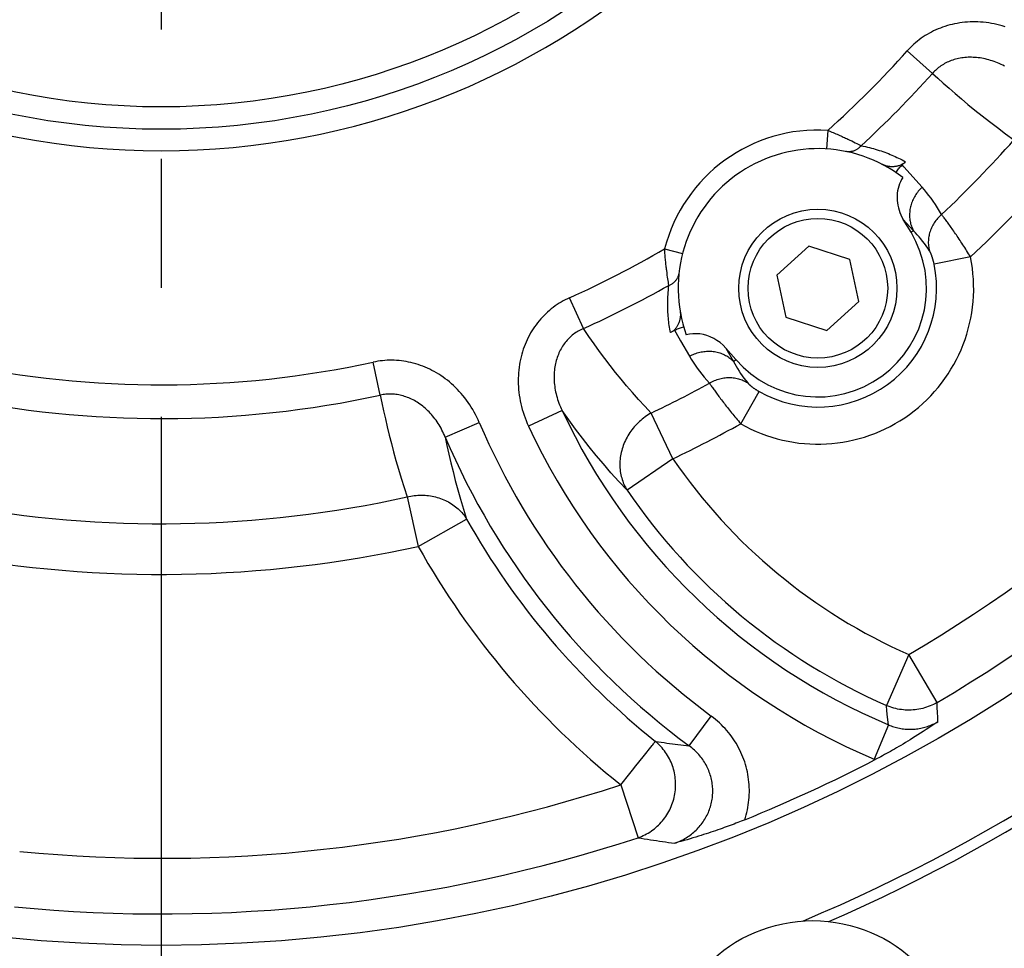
# Model space of a CAD drawing. Header units: millimetres. Extents: x 0 to 420, y 0 to 297.
# Tile 55 of 74: x 329 to 342, y 160 to 173. Entities that reach past the tile are written whole.
import ezdxf

# ---------------------------------------------------------------- set-up
doc = ezdxf.new("R2010")
doc.units = ezdxf.units.MM
doc.header["$LTSCALE"] = 23.1
doc.linetypes.add('CENTER', pattern=[0.6, 0.375, -0.075, 0.075, -0.075])
doc.layers.get('0').update_dxf_attribs({"linetype": 'CONTINUOUS'})
for name, color, linetype in [('AXIS', 7, 'CONTINUOUS'), ('COMPONENTS', 7, 'CONTINUOUS'), ('DIMENSION', 7, 'CONTINUOUS')]:
    doc.layers.add(name, color=color, linetype=linetype)
doc.styles.get("Standard").update_dxf_attribs({"font": 'arial.ttf'})
doc.styles.add('TEXTSTYLE_4', font='gdt')
doc.dimstyles.new('DIMSTYLE_1', dxfattribs={"dimtxt": 3, "dimasz": 3, "dimexe": 0.18, "dimexo": 0.0625, "dimgap": 0.09, "dimtad": 1, "dimlfac": 4, "dimdsep": 46, "dimtxsty": 'STANDARD', "dimblk": '_FILLED', "dimblk1": '_FILLED', "dimblk2": '_FILLED', "dimcen": 0.09, "dimadec": 0, "dimazin": 0, "dimtp": 0.5, "dimtm": 0.5, "dimtfac": 1, "dimtofl": 0, "dimtmove": 0, "dimatfit": 3, "dimldrblk": '_FILLED', "dimfxl": 1, "dimtolj": 1, "dimarcsym": 0})
doc.dimstyles.new('DIMSTYLE_5', dxfattribs={"dimtxt": 3, "dimasz": 3, "dimexe": 0.18, "dimexo": 0.0625, "dimgap": 0.09, "dimtad": 1, "dimtih": 1, "dimtoh": 1, "dimdec": 3, "dimlfac": 4, "dimdsep": 46, "dimtxsty": 'STANDARD', "dimblk": '_FILLED', "dimblk1": '_FILLED', "dimblk2": '_FILLED', "dimcen": 0.09, "dimadec": 0, "dimazin": 0, "dimtp": 0.2, "dimtm": 0.2, "dimtfac": 1, "dimtdec": 3, "dimtofl": 0, "dimtmove": 0, "dimatfit": 3, "dimldrblk": '_FILLED', "dimfxl": 1, "dimtolj": 1, "dimarcsym": 0})

# ---------------------------------------------------------------- blocks, each defined once
blk = doc.blocks.new('_FILLED')
at = {"color": 0, "linetype": 'BYBLOCK'}
blk.add_solid([(0, 0), (-1, 0.2), (-1, -0.2)], dxfattribs=at)
blk = doc.blocks.new('*D3')
at = {"layer": 'DIMENSION', "color": 2, "linetype": 'CONTINUOUS'}
for p, q in [((291.597, 197.648), (274.604, 197.648)), ((293.597, 197.648), (291.597, 197.648)), ((306.423, 192.001), (293.597, 197.648))]:
    blk.add_line(p, q, dxfattribs=at)
at = {"layer": 'DIMENSION', "color": 2, "linetype": 'CONTINUOUS', "xscale": 3, "yscale": 3, "zscale": 3, "rotation": 336.2388858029}
blk.add_blockref('_FILLED', (306.423, 192.001), dxfattribs=at)
at = {"layer": 'DIMENSION', "color": 2, "linetype": 'CONTINUOUS', "insert": (288.597, 201.398), "char_height": 3, "width": 10.99257, "attachment_point": 3, "line_spacing_factor": 0.9, "style": 'TEXTSTYLE_4'}
blk.add_mtext('{\\Fgdt;n}\\Farial.ttf;215', dxfattribs=at)
blk = doc.blocks.new('*D14')
at = {"layer": 'DIMENSION', "color": 2, "linetype": 'CONTINUOUS'}
for p, q in [((339.444, 235.871), (385.77, 235.871)), ((383.77, 235.871), (383.77, 193.022)), ((383.77, 150.172), (383.77, 193.022)), ((366.52, 150.172), (385.77, 150.172))]:
    blk.add_line(p, q, dxfattribs=at)
at = {"layer": 'DIMENSION', "color": 2, "linetype": 'CONTINUOUS', "xscale": 3, "yscale": 3, "zscale": 3}
for p, rotation in [((383.77, 235.871), 90), ((383.77, 150.172), 270)]:
    blk.add_blockref('_FILLED', p, dxfattribs=dict(at, rotation=rotation))
at = {"layer": 'DIMENSION', "color": 2, "linetype": 'CONTINUOUS', "insert": (380.02, 193.022), "char_height": 3, "width": 13.27138, "attachment_point": 2, "rotation": 90, "line_spacing_factor": 0.9}
blk.add_mtext('(342.8)', dxfattribs=at)

msp = doc.modelspace()

# ---------------------------------------------------------------- linework, layer by layer
at = {"layer": 'AXIS', "color": 2, "linetype": 'CENTER'}
msp.add_line((331.02018, 181.17239), (331.02018, 151.34352), dxfattribs=at)
msp.add_circle((331.02018, 181.17239), 26.875, dxfattribs=at)
at = {"layer": 'COMPONENTS', "color": 9, "linetype": 'CONTINUOUS'}
for p, q in [((341.37557, 171.92315), (341.0376, 172.22502)), ((339.97085, 171.15791), (339.9551, 170.90841)), ((340.2388, 171.04047), (340.2664, 171.02734)), ((340.2664, 171.02734), (340.29238, 171.01481)), ((340.29238, 171.01481), (340.3167, 171.00294)), ((340.3167, 171.00294), (340.33928, 170.99178)), ((340.33928, 170.99178), (340.36008, 170.98139)), ((340.36008, 170.98139), (340.37905, 170.97183)), ((340.37905, 170.97183), (340.40397, 170.95914)), ((340.40397, 170.95914), (340.41819, 170.95183)), ((340.99208, 170.66668), (340.96851, 170.693)), ((341.23628, 170.39413), (340.99208, 170.66668)), ((341.12107, 169.8087), (340.98346, 169.96256)), ((341.12107, 169.8087), (341.08788, 169.78877)), ((337.7786, 169.56515), (338.02076, 169.50303)), ((341.88626, 169.4602), (341.39845, 169.35949)), ((337.81534, 169.21513), (337.81145, 169.24371)), ((337.81912, 169.18834), (337.81534, 169.21513)), ((337.82275, 169.16341), (337.81912, 169.18834)), ((337.8262, 169.14042), (337.82275, 169.16341)), ((337.82943, 169.11943), (337.8262, 169.14042)), ((337.83242, 169.10049), (337.82943, 169.11943)), ((337.83636, 169.07602), (337.83242, 169.10049)), ((336.68819, 168.49736), (336.5032, 168.91104)), ((337.9121, 168.47329), (337.92884, 168.44446)), ((337.92884, 168.44446), (337.99419, 168.33192)), ((337.99419, 168.33192), (338.11396, 168.12564)), ((338.60254, 168.23272), (338.70634, 168.0543)), ((338.70634, 168.0543), (338.73555, 168.0797)), ((333.9613, 167.60285), (333.86531, 168.04572)), ((338.80133, 167.21887), (339.04785, 167.65168)), ((336.40232, 167.39793), (335.95087, 167.18748)), ((337.89102, 166.74885), (337.5987, 167.36251)), ((334.83251, 167.03975), (335.2908, 167.23485)), ((337.89102, 166.74885), (337.2742, 166.32724)), ((334.32238, 166.23635), (334.46912, 165.57265)), ((334.46912, 165.57265), (335.12034, 165.9389)), ((341.05903, 164.12014), (340.75845, 163.43613)), ((341.43808, 163.47629), (341.05903, 164.12014)), ((340.76538, 163.36639), (340.75845, 163.43613)), ((341.44116, 163.40719), (341.43808, 163.47629)), ((338.10981, 162.89314), (338.40552, 163.29397)), ((340.77414, 163.27915), (340.76538, 163.36639)), ((341.44416, 163.34182), (341.44116, 163.40719)), ((341.4471, 163.27943), (341.44416, 163.34182)), ((340.78456, 163.1764), (340.59111, 162.7174)), ((340.78455, 163.1764), (340.77414, 163.27915)), ((341.45004, 163.21886), (341.4471, 163.27943)), ((337.49005, 162.74693), (337.6131, 162.90073)), ((337.6131, 162.90073), (337.61931, 162.90846)), ((337.39403, 162.62689), (337.49005, 162.74693)), ((340.59111, 162.7174), (340.60802, 162.71042)), ((337.18911, 162.37074), (337.31029, 162.52223)), ((337.31029, 162.52223), (337.34703, 162.56815)), ((337.34703, 162.56815), (337.39403, 162.62689)), ((337.18911, 162.37074), (337.42203, 161.66083))]:
    msp.add_line(p, q, dxfattribs=at)
at = {"layer": 'COMPONENTS', "color": 7, "linetype": 'CONTINUOUS'}
for p, q in [((341.08788, 169.78877), (340.98346, 169.96256)), ((339.71692, 169.60187), (339.28786, 169.21555)), ((340.26601, 169.42346), (339.71692, 169.60187)), ((340.38605, 168.85872), (340.26601, 169.42346)), ((339.28786, 169.21555), (339.4079, 168.65081)), ((339.95699, 168.4724), (340.38605, 168.85872)), ((339.4079, 168.65081), (339.95699, 168.4724)), ((338.60254, 168.23272), (338.73555, 168.0797))]:
    msp.add_line(p, q, dxfattribs=at)
at = {"layer": 'COMPONENTS', "color": 9, "linetype": 'CONTINUOUS'}
for points in [[(342.35042, 172.5497), (342.31407, 172.56061), (342.2776, 172.57051), (342.24111, 172.57939), (342.20461, 172.58725), (342.16808, 172.5941), (342.13164, 172.59996), (342.09527, 172.6048), (342.05897, 172.60865), (342.02284, 172.61152), (341.98686, 172.6134), (341.95105, 172.6143), (341.91546, 172.61426), (341.88011, 172.61326), (341.84499, 172.6113), (341.81016, 172.60843), (341.77563, 172.60463), (341.74139, 172.59991), (341.70752, 172.59431), (341.67401, 172.58783), (341.64087, 172.58046), (341.60816, 172.57225), (341.57588, 172.56321), (341.54403, 172.55332), (341.51264, 172.54264), (341.48172, 172.53115), (341.45126, 172.51887), (341.42127, 172.5058), (341.39175, 172.49196), (341.3627, 172.47734), (341.33416, 172.46197), (341.30613, 172.44584), (341.2786, 172.42897), (341.25165, 172.41141), (341.22529, 172.39315), (341.1995, 172.3742), (341.17435, 172.35462), (341.14986, 172.33443), (341.12601, 172.31361), (341.10285, 172.29226), (341.08041, 172.27039), (341.05866, 172.24797), (341.0376, 172.22502)], [(342.34345, 172.01903), (342.3204, 172.03097), (342.29718, 172.04231), (342.27383, 172.05304), (342.25036, 172.06315), (342.2268, 172.07263), (342.20317, 172.08148), (342.17951, 172.0897), (342.15582, 172.09728), (342.13215, 172.10422), (342.1085, 172.11051), (342.08489, 172.11617), (342.06136, 172.12119), (342.03791, 172.12557), (342.01457, 172.12932), (341.99135, 172.13244), (341.96827, 172.13493), (341.94534, 172.1368), (341.92258, 172.13805), (341.9, 172.13869), (341.87763, 172.13872), (341.85546, 172.13816), (341.83352, 172.137), (341.81181, 172.13525), (341.79035, 172.13292), (341.76917, 172.13002), (341.74826, 172.12656), (341.72764, 172.12254), (341.70733, 172.11797), (341.68734, 172.11286), (341.66767, 172.10722), (341.64832, 172.10106), (341.6293, 172.09438), (341.61061, 172.08719), (341.59224, 172.07948), (341.57422, 172.07127), (341.55653, 172.06256), (341.5392, 172.05336), (341.52222, 172.04367), (341.50564, 172.03351), (341.48945, 172.0229), (341.47366, 172.01183), (341.4583, 172.00033), (341.44338, 171.98842), (341.42889, 171.97611), (341.41486, 171.96341), (341.4013, 171.95034), (341.3882, 171.93692), (341.37557, 171.92315)], [(341.37557, 171.92315), (341.44647, 171.85803), (341.52082, 171.79113), (341.59862, 171.72246), (341.67976, 171.65203), (341.7644, 171.57987), (341.8529, 171.50603), (341.94529, 171.43053), (342.04159, 171.3534), (342.14223, 171.27473), (342.24737, 171.19456), (342.35692, 171.11293), (342.4709, 171.02987)], [(339.97085, 171.15791), (339.98939, 171.1504), (340.00778, 171.14284), (340.026, 171.13526), (340.04403, 171.12768), (340.06186, 171.1201), (340.07945, 171.11254), (340.09678, 171.10501), (340.11385, 171.09753), (340.13062, 171.0901), (340.14709, 171.08273), (340.16324, 171.07544), (340.17906, 171.06824), (340.19454, 171.06113), (340.20966, 171.05412), (340.22442, 171.04723), (340.2388, 171.04047)], [(340.41819, 170.95183), (340.41151, 170.9442), (340.40457, 170.93687), (340.39738, 170.92987), (340.38996, 170.92321), (340.38231, 170.91689), (340.37445, 170.91094), (340.3664, 170.90535), (340.35817, 170.90014), (340.34977, 170.89532), (340.34122, 170.8909), (340.33253, 170.88688), (340.32373, 170.88328), (340.31482, 170.88009), (340.30582, 170.87733), (340.29675, 170.87499), (340.28762, 170.87309), (340.27845, 170.87163), (340.26925, 170.87061), (340.26005, 170.87002), (340.25086, 170.86988), (340.24169, 170.87018), (340.23256, 170.87093), (340.22349, 170.87211), (340.21449, 170.87373)], [(340.41819, 170.95183), (340.44734, 170.94581), (340.4758, 170.93958), (340.50356, 170.93314), (340.53046, 170.9265), (340.55667, 170.91964), (340.58266, 170.91248), (340.6086, 170.905), (340.63433, 170.8972)], [(340.63433, 170.8972), (340.65982, 170.88914), (340.68509, 170.88079), (340.71012, 170.87216), (340.73486, 170.86329), (340.75932, 170.85418), (340.78349, 170.84482), (340.80729, 170.83529), (340.8306, 170.82562), (340.85354, 170.81578), (340.87635, 170.80566)], [(340.87635, 170.80566), (340.89898, 170.79532), (340.92149, 170.7847), (340.94429, 170.7736), (340.9675, 170.76192), (340.99099, 170.74976), (341.01476, 170.7371)], [(341.23628, 170.39413), (341.22296, 170.38121), (341.21008, 170.36784), (341.19767, 170.35406), (341.18574, 170.33989), (341.17432, 170.32533), (341.16341, 170.31041), (341.15303, 170.29516), (341.14319, 170.27959), (341.13391, 170.26372), (341.1252, 170.24758), (341.11708, 170.23119), (341.10955, 170.21457), (341.10263, 170.19774), (341.09631, 170.18073), (341.09063, 170.16356), (341.08557, 170.14626), (341.08115, 170.12884), (341.07738, 170.11134), (341.07425, 170.09377), (341.07178, 170.07617), (341.06996, 170.05855), (341.0688, 170.04093), (341.06831, 170.02336), (341.06847, 170.00583), (341.0693, 169.9884), (341.07078, 169.97106), (341.07293, 169.95386), (341.07573, 169.93681), (341.07918, 169.91994), (341.08328, 169.90327), (341.08802, 169.88682), (341.09339, 169.87061), (341.09939, 169.85468), (341.10601, 169.83904), (341.11324, 169.8237), (341.12106, 169.80871)], [(341.49861, 170.02824), (341.47149, 170.07474), (341.4438, 170.11974), (341.41556, 170.16324), (341.38674, 170.20522), (341.3574, 170.24571), (341.32766, 170.28483), (341.29757, 170.32262), (341.26711, 170.35905), (341.23628, 170.39413)], [(341.49861, 170.02823), (341.48444, 170.01564), (341.47075, 170.00258), (341.45754, 169.98908), (341.44485, 169.97516), (341.43269, 169.96084), (341.42107, 169.94613), (341.41002, 169.93106), (341.39954, 169.91566), (341.38967, 169.89994), (341.3804, 169.88392), (341.37175, 169.86764), (341.36374, 169.85111), (341.35638, 169.83435), (341.34967, 169.8174), (341.34363, 169.80028), (341.33827, 169.783), (341.3336, 169.76561), (341.32961, 169.74811), (341.32632, 169.73054), (341.32373, 169.71293), (341.32185, 169.69529), (341.32067, 169.67766), (341.32021, 169.66006), (341.32045, 169.64251), (341.32141, 169.62505), (341.32307, 169.60769), (341.32544, 169.59046), (341.32851, 169.57338), (341.33228, 169.55649), (341.33675, 169.53981)], [(341.88626, 169.4602), (341.87355, 169.48092), (341.86079, 169.50155), (341.848, 169.52206), (341.83521, 169.54245), (341.82241, 169.5627), (341.80963, 169.58278), (341.79688, 169.60268), (341.78416, 169.62238), (341.77151, 169.64185), (341.75892, 169.66109), (341.74642, 169.68007), (341.73402, 169.69877), (341.72173, 169.71717), (341.70957, 169.73527), (341.69755, 169.75304), (341.68568, 169.77047), (341.67398, 169.78755), (341.66245, 169.80426), (341.65111, 169.8206), (341.63998, 169.83654), (341.62906, 169.85207), (341.61836, 169.86718), (341.60791, 169.88186), (341.5977, 169.89609), (341.58776, 169.90987), (341.57809, 169.92317), (341.5687, 169.936), (341.55961, 169.94834), (341.55082, 169.96017), (341.54234, 169.97149), (341.53419, 169.9823), (341.52638, 169.99257), (341.5189, 170.00231), (341.51178, 170.01151), (341.50501, 170.02015), (341.49861, 170.02824)], [(341.33675, 169.53981), (341.31418, 169.57457), (341.29114, 169.60805), (341.26769, 169.64027), (341.2439, 169.67123), (341.2198, 169.70097), (341.19543, 169.72956), (341.17082, 169.75704), (341.14601, 169.78341), (341.12107, 169.8087)], [(337.81145, 169.24371), (337.8075, 169.27401), (337.80551, 169.28978), (337.80351, 169.30595), (337.80153, 169.3225), (337.79955, 169.33942), (337.79758, 169.35669), (337.79564, 169.3743), (337.79372, 169.39224), (337.79184, 169.41049), (337.79, 169.42903), (337.78819, 169.44784), (337.78644, 169.4669), (337.78474, 169.4862), (337.7831, 169.50569), (337.78152, 169.52536), (337.78002, 169.54519), (337.7786, 169.56515)], [(341.39845, 169.35949), (341.39699, 169.36641), (341.39549, 169.37327), (341.39396, 169.38007), (341.39238, 169.38681), (341.39076, 169.39349), (341.38911, 169.40009), (341.38742, 169.40661), (341.3857, 169.41305), (341.38396, 169.4194), (341.38219, 169.42565), (341.3804, 169.4318), (341.37859, 169.43783), (341.37676, 169.44375), (341.37492, 169.44956), (341.37307, 169.45524), (341.37121, 169.46079), (341.36934, 169.46622), (341.36748, 169.47151), (341.36561, 169.47666), (341.36375, 169.48167), (341.36189, 169.48653), (341.36004, 169.49124), (341.35821, 169.4958), (341.35639, 169.5002), (341.35459, 169.50444), (341.35281, 169.50852), (341.35105, 169.51244), (341.34932, 169.51618), (341.34762, 169.51976), (341.34595, 169.52316), (341.34432, 169.52638), (341.34272, 169.52943), (341.34116, 169.5323), (341.33965, 169.53498), (341.33818, 169.53749), (341.33675, 169.53981)], [(337.83636, 169.07602), (337.84569, 169.08001), (337.85479, 169.08435), (337.86367, 169.08903), (337.8723, 169.09403), (337.88068, 169.09935), (337.88877, 169.10498), (337.89657, 169.11091), (337.90407, 169.11713), (337.91125, 169.12363), (337.9181, 169.1304), (337.9246, 169.13742), (337.93075, 169.14468), (337.93654, 169.15217), (337.94194, 169.15987), (337.94697, 169.16778), (337.95159, 169.17587), (337.95582, 169.18414), (337.95964, 169.19257), (337.96303, 169.20114), (337.96601, 169.20984), (337.96855, 169.21866), (337.97067, 169.22757), (337.97235, 169.23656), (337.97358, 169.24562)], [(337.85623, 168.44229), (337.85191, 168.46645), (337.84789, 168.49064), (337.84414, 168.51486), (337.84069, 168.53902), (337.83753, 168.5632), (337.83463, 168.58767), (337.83197, 168.61254), (337.82958, 168.63769), (337.82748, 168.66303), (337.82568, 168.68858), (337.82418, 168.71431), (337.82299, 168.74017), (337.82212, 168.76612), (337.82156, 168.79218), (337.82132, 168.81836), (337.82141, 168.84451), (337.82181, 168.87077), (337.82259, 168.89755), (337.8237, 168.92477), (337.82518, 168.95251), (337.82717, 168.98143), (337.82974, 169.01177), (337.8328, 169.0433), (337.83636, 169.07602)], [(336.5032, 168.91104), (336.47437, 168.89768), (336.44589, 168.88348), (336.41774, 168.86843), (336.3899, 168.85253), (336.36241, 168.83578), (336.33535, 168.81822), (336.30874, 168.79984), (336.28257, 168.78065), (336.25694, 168.76069), (336.23185, 168.73995), (336.20728, 168.71845), (336.18334, 168.69623), (336.16002, 168.67332), (336.13732, 168.6497), (336.11529, 168.62542), (336.09394, 168.60049), (336.07326, 168.5749), (336.05326, 168.54867), (336.03395, 168.52179), (336.01533, 168.49426), (335.99743, 168.46609), (335.98024, 168.43728), (335.96377, 168.40783), (335.94807, 168.37778), (335.93315, 168.34713), (335.919, 168.31589), (335.90568, 168.28411), (335.89319, 168.2518), (335.88153, 168.21895), (335.87075, 168.18562), (335.86085, 168.15181), (335.85183, 168.11752), (335.84373, 168.08281), (335.83655, 168.04768), (335.83029, 168.01212), (335.825, 167.9762), (335.82068, 167.93993), (335.81733, 167.90331), (335.81498, 167.86641), (335.81363, 167.82925), (335.81329, 167.79181), (335.81399, 167.75419), (335.81572, 167.7164), (335.81848, 167.67843), (335.8223, 167.64037), (335.82718, 167.60223), (335.83312, 167.56401), (335.84012, 167.52581), (335.84819, 167.48762), (335.85733, 167.44946), (335.86754, 167.41143), (335.87881, 167.37354), (335.89114, 167.33578), (335.90452, 167.29828), (335.91892, 167.26109), (335.93438, 167.22416), (335.95087, 167.18748)], [(336.68819, 168.49737), (336.67069, 168.48966), (336.65341, 168.48139), (336.63636, 168.47256), (336.61955, 168.46316), (336.60299, 168.45321), (336.58673, 168.44272), (336.57077, 168.43167), (336.55513, 168.42009), (336.53984, 168.40798), (336.5249, 168.39535), (336.51034, 168.38221), (336.49617, 168.36859), (336.48242, 168.35448), (336.46908, 168.33991), (336.45618, 168.32488), (336.44372, 168.3094), (336.4317, 168.29349), (336.42013, 168.27712), (336.409, 168.26031), (336.39833, 168.24306), (336.38813, 168.22537), (336.37838, 168.20724), (336.36912, 168.18868), (336.36035, 168.1697), (336.35208, 168.1503), (336.34432, 168.13051), (336.33709, 168.11033), (336.33039, 168.08977), (336.32424, 168.06885), (336.31864, 168.04758), (336.3136, 168.02598), (336.30914, 168.00404), (336.30525, 167.98179), (336.30196, 167.95923), (336.29926, 167.93639), (336.29717, 167.91327), (336.29569, 167.88989), (336.29484, 167.86626), (336.29461, 167.84241), (336.29502, 167.81835), (336.29607, 167.7941), (336.29777, 167.76969), (336.30012, 167.74513), (336.30312, 167.72044), (336.30679, 167.69564), (336.31111, 167.67075), (336.31611, 167.6458), (336.32176, 167.6208), (336.32808, 167.59579), (336.33508, 167.57077), (336.34273, 167.54578), (336.35104, 167.52085), (336.36001, 167.49599), (336.36963, 167.47125), (336.37989, 167.44665), (336.39079, 167.42221), (336.40232, 167.39793)], [(337.5987, 167.36251), (337.51209, 167.45431), (337.42825, 167.54583), (337.34713, 167.63702), (337.26917, 167.72731), (337.19385, 167.8172), (337.11975, 167.9083), (337.04673, 168.00059), (336.9749, 168.09406), (336.90324, 168.19031), (336.8314, 168.28989), (336.75972, 168.39225), (336.68819, 168.49737)], [(338.11396, 168.12564), (338.13037, 168.13431), (338.14706, 168.14243), (338.164, 168.14997), (338.18117, 168.15693), (338.19854, 168.1633), (338.2161, 168.16907), (338.23382, 168.17423), (338.25167, 168.17877), (338.26962, 168.18269), (338.28766, 168.18599), (338.30576, 168.18865), (338.3239, 168.19067), (338.34204, 168.19206), (338.36017, 168.19281), (338.37825, 168.19291), (338.39627, 168.19237), (338.4142, 168.19119), (338.43202, 168.18937), (338.44969, 168.18692), (338.4672, 168.18383), (338.48452, 168.18011), (338.50163, 168.17577), (338.5185, 168.17081), (338.53511, 168.16524), (338.55144, 168.15907), (338.56747, 168.1523), (338.58316, 168.14494), (338.59851, 168.13701), (338.61349, 168.12851), (338.62808, 168.11946), (338.64226, 168.10987), (338.65601, 168.09976), (338.66931, 168.08913), (338.68215, 168.078), (338.69449, 168.06638), (338.70634, 168.05431)], [(335.2908, 167.23485), (335.27496, 167.27075), (335.25826, 167.30609), (335.24071, 167.34086), (335.22229, 167.3751), (335.20302, 167.40877), (335.18297, 167.44179), (335.16214, 167.47413), (335.14054, 167.50581), (335.11825, 167.53674), (335.09525, 167.56693), (335.07156, 167.59637), (335.04726, 167.62501), (335.02235, 167.65283), (334.99683, 167.67984), (334.97079, 167.70599), (334.94421, 167.73129), (334.91711, 167.75574), (334.88956, 167.77929), (334.86156, 167.80196), (334.83312, 167.82375), (334.8043, 167.84463), (334.77511, 167.8646), (334.74555, 167.88366), (334.71569, 167.9018), (334.68552, 167.91903), (334.65505, 167.93534), (334.62435, 167.95072), (334.59343, 167.96517), (334.56229, 167.97869), (334.531, 167.99128), (334.49957, 168.00293), (334.46799, 168.01365), (334.43632, 168.02346), (334.40455, 168.03234), (334.37269, 168.04031), (334.34075, 168.04736), (334.30873, 168.05351), (334.27663, 168.05876), (334.24451, 168.0631), (334.21235, 168.06654), (334.18016, 168.06907), (334.14804, 168.0707), (334.11597, 168.07142), (334.08397, 168.07125), (334.05213, 168.07019), (334.02044, 168.06825), (333.98891, 168.06543), (333.95762, 168.06176), (333.92661, 168.05726), (333.89584, 168.05192), (333.86531, 168.04572)], [(338.11396, 168.12564), (338.13795, 168.08523), (338.16331, 168.04482), (338.19004, 168.00441), (338.21811, 167.96398), (338.24757, 167.92358), (338.27856, 167.88326), (338.31112, 167.84308), (338.34522, 167.80302), (338.38088, 167.76308)], [(338.70634, 168.0543), (338.72278, 168.02257), (338.74029, 167.99069), (338.75889, 167.95869), (338.77859, 167.92664), (338.79944, 167.89454), (338.82151, 167.86239), (338.84485, 167.83023), (338.86948, 167.79811), (338.89543, 167.76608)], [(338.38089, 167.76307), (338.39724, 167.77266), (338.41389, 167.78165), (338.43081, 167.79003), (338.44797, 167.7978), (338.46536, 167.80494), (338.48293, 167.81145), (338.50068, 167.8173), (338.51856, 167.8225), (338.53657, 167.82704), (338.55466, 167.83091), (338.57282, 167.8341), (338.59102, 167.83661), (338.60923, 167.83843), (338.62742, 167.83957), (338.64558, 167.84002), (338.66366, 167.83978), (338.68165, 167.83886), (338.69952, 167.83724), (338.71725, 167.83494), (338.7348, 167.83196), (338.75215, 167.8283), (338.76929, 167.82397), (338.78617, 167.81897), (338.80278, 167.81332), (338.8191, 167.80701), (338.8351, 167.80007), (338.85075, 167.79249), (338.86604, 167.78429), (338.88094, 167.77548), (338.89543, 167.76608)], [(338.38089, 167.76308), (338.38659, 167.75449), (338.39272, 167.74539), (338.39927, 167.73577), (338.40622, 167.72565), (338.41358, 167.71504), (338.42134, 167.70395), (338.42949, 167.69238), (338.43803, 167.68037), (338.44695, 167.66791), (338.45625, 167.65501), (338.46592, 167.64171), (338.47594, 167.62799), (338.48633, 167.61389), (338.49705, 167.59941), (338.50812, 167.58458), (338.51951, 167.5694), (338.53122, 167.55389), (338.54325, 167.53806), (338.55558, 167.52194), (338.56821, 167.50552), (338.58113, 167.48884), (338.59432, 167.47191), (338.60778, 167.45475), (338.62149, 167.43737), (338.63545, 167.41979), (338.64963, 167.40204), (338.66403, 167.38413), (338.67864, 167.36608), (338.69344, 167.34791), (338.70842, 167.32963), (338.72356, 167.31127), (338.73886, 167.29285), (338.7543, 167.27438), (338.76987, 167.25587), (338.78555, 167.23736), (338.80133, 167.21887)], [(338.89543, 167.76608), (338.89719, 167.76401), (338.89912, 167.76184), (338.9012, 167.75957), (338.90345, 167.7572), (338.90585, 167.75474), (338.90842, 167.75219), (338.91114, 167.74955), (338.91401, 167.74682), (338.91704, 167.74402), (338.92022, 167.74114), (338.92355, 167.73819), (338.92702, 167.73516), (338.93065, 167.73207), (338.93442, 167.72892), (338.93833, 167.72571), (338.94237, 167.72244), (338.94656, 167.71912), (338.95088, 167.71576), (338.95533, 167.71235), (338.95992, 167.70889), (338.96463, 167.70541), (338.96946, 167.70189), (338.97442, 167.69834), (338.97948, 167.69478), (338.98467, 167.69119), (338.98996, 167.68758), (338.99535, 167.68397), (339.00085, 167.68035), (339.00644, 167.67673), (339.01212, 167.67311), (339.01789, 167.6695), (339.02374, 167.6659), (339.02967, 167.66231), (339.03566, 167.65875), (339.04172, 167.65521), (339.04785, 167.65168)], [(334.83251, 167.03974), (334.82242, 167.06401), (334.81181, 167.08794), (334.80068, 167.11151), (334.78906, 167.13472), (334.77694, 167.15755), (334.76435, 167.17995), (334.75131, 167.20192), (334.73782, 167.22345), (334.72391, 167.24449), (334.7096, 167.26505), (334.69489, 167.2851), (334.67981, 167.30463), (334.66438, 167.32362), (334.64861, 167.34208), (334.63252, 167.35997), (334.61612, 167.3773), (334.59944, 167.39405), (334.58249, 167.41022), (334.56528, 167.4258), (334.54783, 167.44079), (334.53015, 167.45518), (334.51226, 167.46897), (334.49418, 167.48215), (334.47592, 167.49472), (334.45748, 167.50668), (334.43889, 167.51803), (334.42017, 167.52876), (334.40132, 167.53887), (334.38237, 167.54835), (334.36333, 167.55722), (334.34421, 167.56546), (334.32504, 167.57308), (334.3058, 167.58008), (334.28653, 167.58647), (334.26722, 167.59224), (334.24787, 167.59741), (334.22848, 167.60197), (334.20907, 167.60592), (334.18964, 167.60927), (334.17021, 167.61201), (334.15078, 167.61415), (334.1314, 167.61568), (334.11206, 167.61661), (334.09278, 167.61694), (334.0736, 167.61667), (334.05452, 167.6158), (334.03557, 167.61435), (334.01675, 167.61232), (333.9981, 167.60973), (333.97961, 167.60657), (333.9613, 167.60285)], [(333.9613, 167.60285), (333.98282, 167.49737), (334.00561, 167.39091), (334.02969, 167.28347), (334.05497, 167.1754), (334.0816, 167.06635), (334.10992, 166.95534), (334.13992, 166.84242), (334.17166, 166.72754), (334.20569, 166.6096), (334.2422, 166.48823), (334.28109, 166.36381), (334.32238, 166.23635)], [(337.2742, 166.32724), (337.16424, 166.44458), (337.05846, 166.5617), (336.95677, 166.67842), (336.86013, 166.7933), (336.76736, 166.90738), (336.67539, 167.02444), (336.58332, 167.14584), (336.49227, 167.27033), (336.40232, 167.39793)], [(337.5987, 167.36251), (337.5775, 167.35033), (337.55667, 167.33752), (337.5362, 167.3241), (337.51611, 167.31004), (337.49642, 167.29537), (337.47715, 167.28012), (337.45833, 167.2643), (337.43997, 167.24791), (337.4221, 167.23099), (337.40473, 167.21356), (337.38789, 167.19562), (337.37159, 167.1772), (337.35585, 167.15832), (337.34069, 167.139), (337.32611, 167.11926), (337.31215, 167.09912), (337.29881, 167.0786), (337.2861, 167.05773), (337.27405, 167.03653), (337.26266, 167.01501), (337.25195, 166.99321), (337.24193, 166.97115), (337.23261, 166.94884), (337.22399, 166.92633), (337.21609, 166.90362), (337.20892, 166.88074), (337.20249, 166.85772), (337.19679, 166.83459), (337.19185, 166.81136), (337.18765, 166.78806), (337.18421, 166.76473), (337.18154, 166.74137), (337.17962, 166.71803), (337.17848, 166.69471), (337.1781, 166.67146), (337.17849, 166.64829), (337.17964, 166.62522), (337.18157, 166.60229), (337.18425, 166.57952), (337.1877, 166.55693), (337.1919, 166.53455), (337.19686, 166.51239), (337.20256, 166.4905), (337.20901, 166.46888), (337.21619, 166.44756), (337.22409, 166.42656), (337.23272, 166.40592), (337.24205, 166.38564), (337.25208, 166.36575), (337.2628, 166.34628), (337.2742, 166.32724)], [(334.83251, 167.03974), (334.85611, 166.92662), (334.88148, 166.81162), (334.90869, 166.69478), (334.93764, 166.57677), (334.96856, 166.45695), (335.00207, 166.33341), (335.03851, 166.20554), (335.07788, 166.07402), (335.12034, 165.9389)], [(334.32238, 166.23635), (334.34616, 166.24172), (334.37002, 166.24637), (334.39397, 166.25031), (334.41801, 166.25353), (334.44213, 166.25604), (334.46626, 166.25783), (334.49039, 166.2589), (334.51452, 166.25923), (334.53859, 166.25885), (334.56257, 166.25774), (334.58648, 166.25591), (334.61025, 166.25336), (334.63387, 166.25009), (334.65733, 166.2461), (334.68057, 166.2414), (334.7036, 166.236), (334.72638, 166.2299), (334.74889, 166.2231), (334.7711, 166.21562), (334.793, 166.20745), (334.81455, 166.19862), (334.83574, 166.18913), (334.85654, 166.17899), (334.87694, 166.16821), (334.8969, 166.1568), (334.91641, 166.14477), (334.93545, 166.13214), (334.95399, 166.11892), (334.97203, 166.10511), (334.98953, 166.09075), (335.00649, 166.07585), (335.02288, 166.06041), (335.03868, 166.04445), (335.05388, 166.028), (335.06847, 166.01107), (335.08242, 165.99368), (335.09573, 165.97584), (335.10837, 165.95758), (335.12034, 165.9389)], [(341.43808, 163.47629), (341.4152, 163.46347), (341.39197, 163.45149), (341.36838, 163.44035), (341.34437, 163.43002), (341.31997, 163.42051), (341.29529, 163.41186), (341.27033, 163.40408), (341.24507, 163.39716), (341.21961, 163.39113), (341.19397, 163.38598), (341.16813, 163.38173), (341.14218, 163.37837), (341.11613, 163.37592), (341.08999, 163.37438), (341.06383, 163.37374), (341.03767, 163.37402), (341.01152, 163.3752), (340.98543, 163.37729), (340.95944, 163.38028), (340.93356, 163.38418), (340.90784, 163.38897), (340.8823, 163.39465), (340.85698, 163.40121), (340.8319, 163.40865), (340.80709, 163.41696), (340.7826, 163.42612), (340.75845, 163.43613)], [(338.85452, 161.9008), (338.86489, 161.93353), (338.87434, 161.96648), (338.88286, 161.99966), (338.89045, 162.03308), (338.89711, 162.06673), (338.90283, 162.10052), (338.9076, 162.13447), (338.91143, 162.16856), (338.9143, 162.20273), (338.91622, 162.23697), (338.91719, 162.27129), (338.91719, 162.30561), (338.91624, 162.33994), (338.91433, 162.37427), (338.91146, 162.40853), (338.90763, 162.44271), (338.90284, 162.47683), (338.8971, 162.5108), (338.89041, 162.54462), (338.88278, 162.57829), (338.8742, 162.61173), (338.86469, 162.64493), (338.85425, 162.67791), (338.84289, 162.71058), (338.83061, 162.74295), (338.81741, 162.77503), (338.80332, 162.80674), (338.78833, 162.83809), (338.77244, 162.86908), (338.75568, 162.89964), (338.73804, 162.92977), (338.71953, 162.95946), (338.70019, 162.98864), (338.68002, 163.01731), (338.65902, 163.04546), (338.63727, 163.07298), (338.61484, 163.09982), (338.59166, 163.12604), (338.56763, 163.15171), (338.54274, 163.17689), (338.517, 163.20153), (338.49041, 163.22556), (338.46296, 163.24896), (338.43466, 163.27177), (338.40552, 163.29397)], [(340.78455, 163.1764), (340.80274, 163.16896), (340.821, 163.16205), (340.83932, 163.15566), (340.85762, 163.14979), (340.87596, 163.14444), (340.89444, 163.13955), (340.91313, 163.13512), (340.93196, 163.13116), (340.95087, 163.1277), (340.96986, 163.12473), (340.98891, 163.12225), (341.008, 163.12027), (341.02712, 163.11878), (341.04625, 163.11779), (341.0654, 163.11729), (341.08455, 163.11729), (341.10369, 163.11778), (341.12281, 163.11877), (341.14192, 163.12025), (341.161, 163.12222), (341.18002, 163.12469), (341.199, 163.12765), (341.2179, 163.13111), (341.23671, 163.13505), (341.25542, 163.13948), (341.274, 163.14439), (341.29244, 163.14978), (341.3107, 163.15563), (341.32879, 163.16195), (341.34669, 163.16872), (341.36436, 163.17593), (341.38182, 163.18358), (341.39912, 163.19169), (341.41628, 163.20028), (341.43325, 163.20934), (341.45004, 163.21886)], [(337.42203, 161.66083), (337.44569, 161.66942), (337.46899, 161.67879), (337.49193, 161.68894), (337.51456, 161.69988), (337.53684, 161.71161), (337.5587, 161.72409), (337.58014, 161.73731), (337.60113, 161.75127), (337.62165, 161.76593), (337.64167, 161.78129), (337.66117, 161.79733), (337.68013, 161.81402), (337.69853, 161.83135), (337.71633, 161.84931), (337.73354, 161.86787), (337.75012, 161.887), (337.76604, 161.90669), (337.78132, 161.92691), (337.79591, 161.94764), (337.80979, 161.96886), (337.82297, 161.99054), (337.83542, 162.01266), (337.84713, 162.03518), (337.85808, 162.0581), (337.86826, 162.08137), (337.87766, 162.10497), (337.88627, 162.12889), (337.89408, 162.15308), (337.90108, 162.17751), (337.90726, 162.20218), (337.91261, 162.22703), (337.91713, 162.25205), (337.92082, 162.27721), (337.92367, 162.30247), (337.92567, 162.32781), (337.92682, 162.3532), (337.92713, 162.37862), (337.92659, 162.40402), (337.9252, 162.42938), (337.92296, 162.45468), (337.91988, 162.47988), (337.91597, 162.50496), (337.91121, 162.52988), (337.90563, 162.55461), (337.89922, 162.57914), (337.892, 162.60343), (337.88397, 162.62745), (337.87514, 162.65118), (337.86552, 162.67458), (337.85513, 162.69763), (337.84397, 162.72031), (337.83205, 162.74259), (337.8194, 162.76443), (337.80602, 162.78583), (337.79194, 162.80675), (337.77716, 162.82717), (337.76171, 162.84706), (337.74559, 162.86641), (337.72884, 162.88518), (337.71147, 162.90337), (337.6935, 162.92095), (337.67495, 162.93789), (337.65584, 162.95417)], [(337.61931, 162.90846), (337.63029, 162.92226), (337.63512, 162.92826), (337.64336, 162.9386)], [(337.64336, 162.9386), (337.64681, 162.94288), (337.64977, 162.94659), (337.65224, 162.94974), (337.65425, 162.95228), (337.65584, 162.95417)], [(337.65584, 162.95417), (337.69493, 162.94836), (337.73359, 162.94271), (337.77183, 162.93723), (337.80952, 162.93193), (337.84679, 162.92678), (337.88398, 162.92173), (337.92106, 162.9168), (337.95806, 162.91197), (337.99539, 162.90719), (338.0332, 162.90245), (338.07134, 162.89776), (338.10981, 162.89314)], [(337.91433, 161.58714), (337.9344, 161.59431), (337.95427, 161.60201), (337.97393, 161.61025), (337.99337, 161.61903), (338.01258, 161.62834), (338.0315, 161.63816), (338.05014, 161.64849), (338.06847, 161.65933), (338.08647, 161.67064), (338.10411, 161.68243), (338.1214, 161.69468), (338.1383, 161.70737), (338.15481, 161.7205), (338.17092, 161.73405), (338.18661, 161.74802), (338.20187, 161.76239), (338.2167, 161.77715), (338.23109, 161.79229), (338.24503, 161.80781), (338.25852, 161.82369), (338.27154, 161.83992), (338.28408, 161.85649), (338.29614, 161.87339), (338.30771, 161.8906), (338.31878, 161.9081), (338.32933, 161.9259), (338.33937, 161.94397), (338.34888, 161.96229), (338.35786, 161.98086), (338.36631, 161.99965), (338.37421, 162.01867), (338.38156, 162.03789), (338.38836, 162.05729), (338.39461, 162.07688), (338.40029, 162.09663), (338.40541, 162.11652), (338.40996, 162.13655), (338.41394, 162.1567), (338.41734, 162.17696), (338.42016, 162.1973), (338.4224, 162.21772), (338.42406, 162.2382), (338.42514, 162.25873), (338.42563, 162.27929), (338.42553, 162.29986), (338.42485, 162.32044), (338.42359, 162.34101), (338.42174, 162.36155), (338.4193, 162.38206), (338.41628, 162.4025), (338.41267, 162.42287), (338.40848, 162.44316), (338.40372, 162.46334), (338.39838, 162.4834), (338.39247, 162.50332), (338.386, 162.52309), (338.37895, 162.54269), (338.37135, 162.56212), (338.3632, 162.58135), (338.35449, 162.60038), (338.34523, 162.6192), (338.33543, 162.63779), (338.3251, 162.65614), (338.31422, 162.67423), (338.30283, 162.69205), (338.29092, 162.70958), (338.2785, 162.7268), (338.26558, 162.7437), (338.2522, 162.76024), (338.2384, 162.77636), (338.22415, 162.79211), (338.20939, 162.80755), (338.19409, 162.82269), (338.17829, 162.83749), (338.16195, 162.85195), (338.14509, 162.86607), (338.1277, 162.8798), (338.10981, 162.89314)], [(337.42203, 161.66083), (337.46438, 161.6539), (337.50628, 161.64715), (337.54772, 161.64059), (337.58859, 161.63422), (337.62899, 161.62802), (337.66932, 161.62194), (337.70953, 161.61597), (337.74967, 161.61012), (337.79017, 161.60431), (337.83119, 161.59853), (337.87257, 161.59281), (337.91433, 161.58714)]]:
    msp.add_lwpolyline(points, dxfattribs=at)
at = {"layer": 'COMPONENTS', "color": 7, "linetype": 'CONTINUOUS'}
for points in [[(340.80352, 170.67056), (340.79274, 170.67199), (340.78194, 170.67383), (340.77113, 170.67608), (340.76035, 170.67873), (340.74961, 170.68179), (340.73891, 170.68526), (340.72835, 170.68912), (340.71794, 170.69336), (340.70766, 170.69798), (340.69751, 170.70299)], [(341.01476, 170.7371), (341.0081, 170.73095), (341.00115, 170.72504), (340.99391, 170.71937), (340.98637, 170.71391), (340.97855, 170.7087), (340.97047, 170.70377), (340.96213, 170.69911), (340.95353, 170.69474), (340.94471, 170.69068), (340.93569, 170.68695), (340.92646, 170.68353), (340.91704, 170.68046), (340.90746, 170.67773), (340.89769, 170.67533), (340.88775, 170.6733), (340.87761, 170.67162), (340.8673, 170.6703), (340.85688, 170.66937), (340.84634, 170.66882), (340.83568, 170.66866), (340.82499, 170.6689), (340.81427, 170.66953), (340.80352, 170.67056)], [(340.88751, 170.59018), (340.89512, 170.60287), (340.90309, 170.61524), (340.91142, 170.62731), (340.92012, 170.6391), (340.92918, 170.65057), (340.93855, 170.66171), (340.94822, 170.67248), (340.95821, 170.68291), (340.96851, 170.693)], [(340.97842, 170.52465), (340.96156, 170.49654), (340.94676, 170.46769), (340.934, 170.43809), (340.9233, 170.40761), (340.91465, 170.37639), (340.90804, 170.34482), (340.90348, 170.31293), (340.90095, 170.28069), (340.90039, 170.24837), (340.9018, 170.21599), (340.90519, 170.18353), (340.91052, 170.15121), (340.91777, 170.11905), (340.92696, 170.08703), (340.93813, 170.05535), (340.95127, 170.02408), (340.96638, 169.99315), (340.98346, 169.96256)], [(337.98671, 168.73348), (337.9883, 168.72256), (337.9895, 168.71163), (337.99032, 168.7007), (337.99075, 168.68974), (337.99079, 168.67877), (337.99045, 168.66787), (337.98973, 168.65707), (337.98862, 168.64633), (337.98715, 168.63573), (337.98532, 168.62528), (337.98313, 168.61495), (337.98058, 168.60477)], [(337.98058, 168.60477), (337.97769, 168.59472), (337.97444, 168.58483), (337.97088, 168.57514), (337.96699, 168.56566), (337.96278, 168.55639), (337.9583, 168.54739), (337.95354, 168.53866), (337.9485, 168.53019), (337.94322, 168.52199)], [(337.9121, 168.47329), (337.90521, 168.46956), (337.89854, 168.46592), (337.89211, 168.46236), (337.88598, 168.45888), (337.88009, 168.45549), (337.87419, 168.45214), (337.86821, 168.44881), (337.86222, 168.44553), (337.85623, 168.44229)], [(337.94322, 168.52199), (337.93776, 168.51443), (337.93205, 168.50715), (337.92593, 168.49908), (337.91935, 168.48987), (337.91235, 168.47987), (337.90494, 168.46908)], [(337.90494, 168.46908), (337.92079, 168.47723), (337.93614, 168.48463), (337.95102, 168.49128), (337.96521, 168.49708), (337.97892, 168.50212), (337.99273, 168.5067), (338.00682, 168.51091), (338.021, 168.51464), (338.03528, 168.51792)], [(338.60254, 168.23272), (338.56401, 168.27249), (338.52379, 168.30774), (338.48188, 168.33846), (338.43788, 168.36467), (338.39219, 168.38634), (338.346, 168.40345), (338.29939, 168.41593), (338.25229, 168.42385), (338.20565, 168.42732), (338.15981, 168.42639), (338.11443, 168.42102), (338.06952, 168.41121)], [(341.45004, 163.21886), (341.4086, 163.19084), (341.36807, 163.16367), (341.32845, 163.13736), (341.28975, 163.11188), (341.25196, 163.08725), (341.21509, 163.06345), (341.17914, 163.0405), (341.14412, 163.01837), (341.10996, 162.99702), (341.07671, 162.97645), (341.04434, 162.95665), (341.01273, 162.93751), (340.98192, 162.91904), (340.95188, 162.90124), (340.92248, 162.88397), (340.89372, 162.86726), (340.86559, 162.85108), (340.83793, 162.83532), (340.81068, 162.81995), (340.7839, 162.80499), (340.75753, 162.79041), (340.73157, 162.77618), (340.70602, 162.76233), (340.68089, 162.74882), (340.65618, 162.73567), (340.63189, 162.72287), (340.60802, 162.71042)], [(338.85452, 161.9008), (338.83185, 161.89163), (338.80875, 161.88239), (338.7852, 161.87307), (338.76122, 161.86367), (338.73679, 161.8542), (338.71192, 161.84467), (338.68663, 161.83508), (338.66089, 161.82543), (338.6346, 161.8157), (338.60775, 161.80586), (338.58035, 161.79595), (338.55229, 161.78592), (338.52355, 161.77577), (338.49415, 161.76553), (338.46407, 161.75518), (338.43334, 161.74475), (338.40192, 161.73423), (338.36975, 161.72361), (338.33687, 161.7129), (338.30323, 161.70211), (338.26864, 161.69117), (338.23307, 161.68008), (338.19654, 161.66887), (338.15899, 161.65751), (338.12028, 161.64598), (338.08054, 161.63432), (338.04005, 161.62259), (337.9989, 161.61083), (337.95699, 161.59901), (337.91433, 161.58714)]]:
    msp.add_lwpolyline(points, dxfattribs=at)
for centre, radius in [((331.02018, 181.17239), 20.95626), ((331.02018, 181.17239), 10), ((331.02018, 181.17239), 9.7), ((339.83696, 169.03714), 1.0625), ((339.83696, 169.03714), 0.9375), ((339.77018, 158.54739), 2)]:
    msp.add_circle(centre, radius, dxfattribs=at)
for centre, radius, start, end in [((331.02018, 181.17239), 10.28872, 186.873969, 353.126031), ((331.02018, 181.17239), 22.35567, 292.662056, 337.337944), ((331.02018, 181.17239), 22.5, 293.482201, 336.517799), ((339.83696, 169.03714), 1.875, 52.498614, 199.501386), ((331.02018, 181.17239), 14.44946, 313.510801, 313.764245), ((331.02018, 181.17239), 24.75, 295.677669, 334.322331), ((339.83696, 169.03714), 1.45937, 221, 31), ((331.02018, 181.17239), 20.80315, 292.122861, 297.44418)]:
    msp.add_arc(centre, radius, start, end, dxfattribs=at)
at = {"layer": 'COMPONENTS', "color": 9, "linetype": 'CONTINUOUS'}
for centre, radius, start, end in [((331.02018, 181.17239), 13.43146, 311.789487, 318.229396), ((331.02018, 181.17239), 13.88462, 312.599175, 318.229384), ((339.83696, 169.03714), 2.125, 86.387533, 165.612467), ((331.02018, 181.17239), 15.29673, 313.236515, 318.466959), ((331.02018, 181.17239), 15.97646, 312.853864, 318.466959), ((331.02018, 181.17239), 13.43146, 294.093202, 300.210513), ((331.02018, 181.17239), 19.78782, 300.48582, 324.164964), ((339.83696, 169.03714), 2.09252, 240.335646, 11.664354), ((339.83696, 169.03714), 1.59442, 240.335596, 11.664404), ((331.02018, 181.17239), 20.53497, 300.48582, 324.164964), ((331.02018, 181.17239), 13.88462, 294.093222, 299.400825), ((331.02018, 181.17239), 13.43146, 258.093202, 282.229396), ((331.02018, 181.17239), 15.29673, 295.471412, 298.763485), ((331.02018, 181.17239), 13.88462, 258.093223, 282.229384), ((344.07018, 170.97239), 8.46007, 204.993114, 247.146994), ((344.07018, 170.97239), 9.54183, 203.060335, 233.582415), ((344.07018, 170.97239), 8.95817, 204.993112, 247.147004), ((331.02018, 181.17239), 15.97646, 295.471412, 299.146136), ((344.07018, 170.97239), 10.03993, 203.060348, 233.582393), ((344.07018, 170.97239), 7.48467, 214.353192, 246.277458), ((331.02018, 181.17239), 15.29673, 259.471412, 282.466959), ((344.07018, 170.97239), 8.23182, 214.353192, 246.277458), ((344.07018, 170.97239), 10.26818, 209.353888, 231.341216), ((331.02018, 181.17239), 15.97646, 259.471412, 282.466959), ((344.07018, 170.97239), 11.01533, 209.353888, 231.341216), ((331.02018, 181.17239), 19.78782, 264.48582, 288.164964), ((331.02018, 181.17239), 20.53497, 264.48582, 288.164964)]:
    msp.add_arc(centre, radius, start, end, dxfattribs=at)

# ---------------------------------------------------------------- dimensions: what is measured, and where the dimension line sits
at = {"layer": 'DIMENSION', "color": 2, "linetype": 'CONTINUOUS'}
dim = msp.add_linear_dim(base=(383.77018, 235.87124), p1=(366.52018, 150.17239), p2=(339.44429, 235.87124), angle=90, text='(<>)', dimstyle='DIMSTYLE_1', dxfattribs=at)
dim.commit()
dim.dimension.update_dxf_attribs({"geometry": '*D14', "text_midpoint": (382.85066, 191.06427), "dimtype": 160})
dim = msp.add_diameter_dim_2p(p1=(306.42328, 192.00098), p2=(355.61707, 170.3438), dimstyle='DIMSTYLE_5', dxfattribs=at)
dim.commit()
dim.dimension.update_dxf_attribs({"geometry": '*D3', "text_midpoint": (277.60429, 199.89771), "dimtype": 163})

doc.saveas('drawing.dxf')
